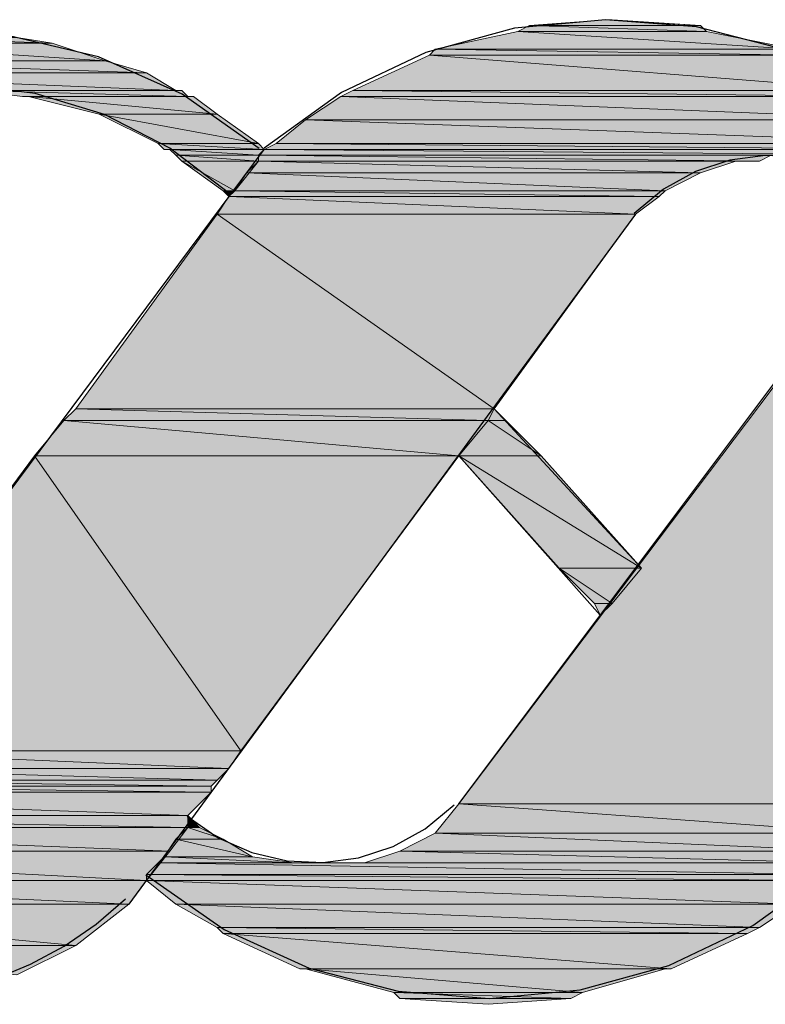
# Model space of a CAD drawing. Header units: millimetres. Extents: x 0 to 420, y 0 to 297.
# Tile 38 of 49: x 383.52 to 388.87, y 94.4 to 101.47. Entities that reach past the tile are written whole.
import ezdxf

# ---------------------------------------------------------------- set-up
doc = ezdxf.new("R2010")
doc.units = ezdxf.units.MM
doc.layers.add('FILL_FF1919', color=7, linetype='Continuous', true_color=0xff1919)
doc.layers.add('LINE_FF1919', color=7, linetype='Continuous', true_color=0xff1919)

msp = doc.modelspace()

# ---------------------------------------------------------------- hatches: boundary and pattern name
at = {"layer": 'FILL_FF1919'}
h = msp.add_hatch(color=7, dxfattribs=at)
h.dxf.hatch_style = 1
h.paths.add_polyline_path([(387.731, 101.473), (388.4083, 101.4307), (387.1807, 101.4307), (387.731, 101.473)])
h = msp.add_hatch(color=7, dxfattribs=at)
h.dxf.hatch_style = 1
h.paths.add_polyline_path([(387.7733, 101.473), (387.731, 101.473), (387.7733, 101.473)])
h = msp.add_hatch(color=7, dxfattribs=at)
h.dxf.hatch_style = 1
h.paths.add_polyline_path([(387.7733, 101.473), (387.731, 101.473), (388.4083, 101.4307), (387.7733, 101.473)])
h = msp.add_hatch(color=7, dxfattribs=at)
h.dxf.hatch_style = 1
h.paths.add_polyline_path([(387.096, 101.3883), (389.0857, 101.2613), (386.5033, 101.2613), (387.096, 101.3883)])
h = msp.add_hatch(color=7, dxfattribs=at)
h.dxf.hatch_style = 1
h.paths.add_polyline_path([(387.1807, 101.4307), (388.4507, 101.3883), (387.096, 101.3883), (387.1807, 101.4307)])
h = msp.add_hatch(color=7, dxfattribs=at)
h.dxf.hatch_style = 1
h.paths.add_polyline_path([(388.4507, 101.3883), (387.096, 101.3883), (389.0857, 101.2613), (388.4507, 101.3883)])
h = msp.add_hatch(color=7, dxfattribs=at)
h.dxf.hatch_style = 1
h.paths.add_polyline_path([(388.4083, 101.4307), (387.1807, 101.4307), (388.4507, 101.3883), (388.4083, 101.4307)])
h = msp.add_hatch(color=7, dxfattribs=at)
h.dxf.hatch_style = 1
h.paths.add_polyline_path([(382.6087, 101.346), (383.7517, 101.3037), (382.1853, 101.3037), (382.6087, 101.346)])
h = msp.add_hatch(color=7, dxfattribs=at)
h.dxf.hatch_style = 1
h.paths.add_polyline_path([(383.4977, 101.346), (382.6087, 101.346), (383.7517, 101.3037), (383.4977, 101.346)])
h = msp.add_hatch(color=7, dxfattribs=at)
h.dxf.hatch_style = 1
h.paths.add_polyline_path([(382.1853, 101.3037), (384.1327, 101.1767), (381.9313, 101.1767), (382.1853, 101.3037)])
h = msp.add_hatch(color=7, dxfattribs=at)
h.dxf.hatch_style = 1
h.paths.add_polyline_path([(383.7517, 101.3037), (382.1853, 101.3037), (384.1327, 101.1767), (383.7517, 101.3037)])
h = msp.add_hatch(color=7, dxfattribs=at)
h.dxf.hatch_style = 1
h.paths.add_polyline_path([(386.5033, 101.2613), (389.128, 101.219), (386.461, 101.219), (386.5033, 101.2613)])
h = msp.add_hatch(color=7, dxfattribs=at)
h.dxf.hatch_style = 1
h.paths.add_polyline_path([(389.0857, 101.2613), (386.5033, 101.2613), (389.128, 101.219), (389.0857, 101.2613)])
h = msp.add_hatch(color=7, dxfattribs=at)
h.dxf.hatch_style = 1
h.paths.add_polyline_path([(381.9313, 101.1767), (384.429, 101.092), (381.5504, 101.092), (381.9313, 101.1767)])
h = msp.add_hatch(color=7, dxfattribs=at)
h.dxf.hatch_style = 1
h.paths.add_polyline_path([(384.1327, 101.1767), (381.9313, 101.1767), (384.429, 101.092), (384.1327, 101.1767)])
h = msp.add_hatch(color=7, dxfattribs=at)
h.dxf.hatch_style = 1
h.paths.add_polyline_path([(386.461, 101.219), (389.6783, 100.965), (385.9107, 100.965), (386.461, 101.219)])
h = msp.add_hatch(color=7, dxfattribs=at)
h.dxf.hatch_style = 1
h.paths.add_polyline_path([(389.128, 101.219), (386.461, 101.219), (389.6783, 100.965), (389.128, 101.219)])
h = msp.add_hatch(color=7, dxfattribs=at)
h.dxf.hatch_style = 1
h.paths.add_polyline_path([(381.5504, 101.092), (384.6406, 100.965), (381.381, 100.965), (381.5504, 101.092)])
h = msp.add_hatch(color=7, dxfattribs=at)
h.dxf.hatch_style = 1
h.paths.add_polyline_path([(384.429, 101.092), (381.5504, 101.092), (384.6406, 100.965), (384.429, 101.092)])
h = msp.add_hatch(color=7, dxfattribs=at)
h.dxf.hatch_style = 1
h.paths.add_polyline_path([(384.6406, 100.965), (382.9897, 100.965), (384.683, 100.965), (384.6406, 100.965)])
h = msp.add_hatch(color=7, dxfattribs=at)
h.dxf.hatch_style = 1
h.paths.add_polyline_path([(382.9897, 100.965), (384.683, 100.965), (383.2013, 100.965), (382.9897, 100.965)])
h = msp.add_hatch(color=7, dxfattribs=at)
h.dxf.hatch_style = 1
h.paths.add_polyline_path([(384.683, 100.965), (383.2013, 100.965), (384.7254, 100.9227), (384.683, 100.965)])
h = msp.add_hatch(color=7, dxfattribs=at)
h.dxf.hatch_style = 1
h.paths.add_polyline_path([(383.2013, 100.965), (384.7254, 100.9227), (383.54, 100.9227), (383.2013, 100.965)])
h = msp.add_hatch(color=7, dxfattribs=at)
h.dxf.hatch_style = 1
h.paths.add_polyline_path([(385.9107, 100.965), (389.7207, 100.9227), (385.826, 100.9227), (385.9107, 100.965)])
h = msp.add_hatch(color=7, dxfattribs=at)
h.dxf.hatch_style = 1
h.paths.add_polyline_path([(389.6783, 100.965), (385.9107, 100.965), (389.7207, 100.9227), (389.6783, 100.965)])
h = msp.add_hatch(color=7, dxfattribs=at)
h.dxf.hatch_style = 1
h.paths.add_polyline_path([(384.7254, 100.9227), (383.54, 100.9227), (384.7677, 100.9227), (384.7254, 100.9227)])
h = msp.add_hatch(color=7, dxfattribs=at)
h.dxf.hatch_style = 1
h.paths.add_polyline_path([(383.54, 100.9227), (384.7677, 100.9227), (383.5823, 100.9227), (383.54, 100.9227)])
h = msp.add_hatch(color=7, dxfattribs=at)
h.dxf.hatch_style = 1
h.paths.add_polyline_path([(384.7677, 100.9227), (383.5823, 100.9227), (384.937, 100.7957), (384.7677, 100.9227)])
h = msp.add_hatch(color=7, dxfattribs=at)
h.dxf.hatch_style = 1
h.paths.add_polyline_path([(383.5823, 100.9227), (384.937, 100.7957), (384.0903, 100.7957), (383.5823, 100.9227)])
h = msp.add_hatch(color=7, dxfattribs=at)
h.dxf.hatch_style = 1
h.paths.add_polyline_path([(385.826, 100.9227), (390.017, 100.7533), (385.572, 100.7533), (385.826, 100.9227)])
h = msp.add_hatch(color=7, dxfattribs=at)
h.dxf.hatch_style = 1
h.paths.add_polyline_path([(389.7207, 100.9227), (385.826, 100.9227), (390.017, 100.7533), (389.7207, 100.9227)])
h = msp.add_hatch(color=7, dxfattribs=at)
h.dxf.hatch_style = 1
h.paths.add_polyline_path([(384.937, 100.7957), (384.0903, 100.7957), (385.2333, 100.584), (384.937, 100.7957)])
h = msp.add_hatch(color=7, dxfattribs=at)
h.dxf.hatch_style = 1
h.paths.add_polyline_path([(384.0903, 100.7957), (385.2333, 100.584), (384.5137, 100.584), (384.0903, 100.7957)])
h = msp.add_hatch(color=7, dxfattribs=at)
h.dxf.hatch_style = 1
h.paths.add_polyline_path([(385.572, 100.7533), (390.2287, 100.584), (385.3603, 100.584), (385.572, 100.7533)])
h = msp.add_hatch(color=7, dxfattribs=at)
h.dxf.hatch_style = 1
h.paths.add_polyline_path([(390.017, 100.7533), (385.572, 100.7533), (390.2287, 100.584), (390.017, 100.7533)])
h = msp.add_hatch(color=7, dxfattribs=at)
h.dxf.hatch_style = 1
h.paths.add_polyline_path([(385.2333, 100.584), (384.5137, 100.584), (385.2757, 100.5417), (385.2333, 100.584)])
h = msp.add_hatch(color=7, dxfattribs=at)
h.dxf.hatch_style = 1
h.paths.add_polyline_path([(384.5137, 100.584), (385.2757, 100.5417), (384.556, 100.5417), (384.5137, 100.584)])
h = msp.add_hatch(color=7, dxfattribs=at)
h.dxf.hatch_style = 1
h.paths.add_polyline_path([(385.2757, 100.5417), (384.556, 100.5417), (384.5983, 100.5417), (385.2757, 100.5417)])
h = msp.add_hatch(color=7, dxfattribs=at)
h.dxf.hatch_style = 1
h.paths.add_polyline_path([(384.556, 100.5417), (385.2757, 100.5417), (384.556, 100.5417)])
h = msp.add_hatch(color=7, dxfattribs=at)
h.dxf.hatch_style = 1
h.paths.add_polyline_path([(385.2757, 100.5417), (384.5983, 100.5417), (385.2333, 100.4993), (385.2757, 100.5417)])
h = msp.add_hatch(color=7, dxfattribs=at)
h.dxf.hatch_style = 1
h.paths.add_polyline_path([(384.5983, 100.5417), (385.2333, 100.4993), (384.6406, 100.4993), (384.5983, 100.5417)])
h = msp.add_hatch(color=7, dxfattribs=at)
h.dxf.hatch_style = 1
h.paths.add_polyline_path([(385.2757, 100.5417), (390.144, 100.4993), (385.2333, 100.4993), (385.2757, 100.5417)])
h = msp.add_hatch(color=7, dxfattribs=at)
h.dxf.hatch_style = 1
h.paths.add_polyline_path([(385.3603, 100.584), (390.1863, 100.5417), (385.2757, 100.5417), (385.3603, 100.584)])
h = msp.add_hatch(color=7, dxfattribs=at)
h.dxf.hatch_style = 1
h.paths.add_polyline_path([(390.1863, 100.5417), (385.2757, 100.5417), (390.144, 100.4993), (390.1863, 100.5417)])
h = msp.add_hatch(color=7, dxfattribs=at)
h.dxf.hatch_style = 1
h.paths.add_polyline_path([(390.2287, 100.584), (385.3603, 100.584), (390.1863, 100.5417), (390.2287, 100.584)])
h = msp.add_hatch(color=7, dxfattribs=at)
h.dxf.hatch_style = 1
h.paths.add_polyline_path([(385.2333, 100.4993), (384.6406, 100.4993), (385.2333, 100.457), (385.2333, 100.4993)])
h = msp.add_hatch(color=7, dxfattribs=at)
h.dxf.hatch_style = 1
h.paths.add_polyline_path([(384.6406, 100.4993), (385.2333, 100.457), (384.683, 100.457), (384.6406, 100.4993)])
h = msp.add_hatch(color=7, dxfattribs=at)
h.dxf.hatch_style = 1
h.paths.add_polyline_path([(388.9163, 100.4993), (385.2333, 100.4993), (388.8316, 100.457), (388.9163, 100.4993)])
h = msp.add_hatch(color=7, dxfattribs=at)
h.dxf.hatch_style = 1
h.paths.add_polyline_path([(385.2333, 100.4993), (388.8316, 100.457), (385.2333, 100.457), (385.2333, 100.4993)])
h = msp.add_hatch(color=7, dxfattribs=at)
h.dxf.hatch_style = 1
h.paths.add_polyline_path([(385.2333, 100.457), (384.683, 100.457), (385.064, 100.2453), (385.2333, 100.457)])
h = msp.add_hatch(color=7, dxfattribs=at)
h.dxf.hatch_style = 1
h.paths.add_polyline_path([(384.683, 100.457), (385.064, 100.2453), (384.9793, 100.2453), (384.683, 100.457)])
h = msp.add_hatch(color=7, dxfattribs=at)
h.dxf.hatch_style = 1
h.paths.add_polyline_path([(385.2333, 100.457), (388.4083, 100.3723), (385.1487, 100.3723), (385.2333, 100.457)])
h = msp.add_hatch(color=7, dxfattribs=at)
h.dxf.hatch_style = 1
h.paths.add_polyline_path([(388.6623, 100.457), (388.6623, 100.457), (385.2333, 100.457), (388.6623, 100.457), (385.2333, 100.457), (388.8316, 100.457), (388.6623, 100.457)])
h = msp.add_hatch(color=7, dxfattribs=at)
h.dxf.hatch_style = 1
h.paths.add_polyline_path([(388.6623, 100.457), (385.2333, 100.457), (388.4083, 100.3723), (388.6623, 100.457)])
h = msp.add_hatch(color=7, dxfattribs=at)
h.dxf.hatch_style = 1
h.paths.add_polyline_path([(385.1487, 100.3723), (388.1543, 100.2453), (385.064, 100.2453), (385.1487, 100.3723)])
h = msp.add_hatch(color=7, dxfattribs=at)
h.dxf.hatch_style = 1
h.paths.add_polyline_path([(388.4083, 100.3723), (385.1487, 100.3723), (388.1543, 100.2453), (388.4083, 100.3723)])
h = msp.add_hatch(color=7, dxfattribs=at)
h.dxf.hatch_style = 1
h.paths.add_polyline_path([(385.0217, 100.203), (387.9427, 100.076), (384.937, 100.076), (385.0217, 100.203)])
h = msp.add_hatch(color=7, dxfattribs=at)
h.dxf.hatch_style = 1
h.paths.add_polyline_path([(384.9793, 100.2453), (385.064, 100.2453), (385.0217, 100.203), (384.9793, 100.2453)])
h = msp.add_hatch(color=7, dxfattribs=at)
h.dxf.hatch_style = 1
h.paths.add_polyline_path([(385.064, 100.2453), (388.112, 100.203), (385.0217, 100.203), (385.064, 100.2453)])
h = msp.add_hatch(color=7, dxfattribs=at)
h.dxf.hatch_style = 1
h.paths.add_polyline_path([(388.112, 100.203), (385.0217, 100.203), (387.9427, 100.076), (388.112, 100.203)])
h = msp.add_hatch(color=7, dxfattribs=at)
h.dxf.hatch_style = 1
h.paths.add_polyline_path([(388.1543, 100.2453), (385.064, 100.2453), (388.112, 100.203), (388.1543, 100.2453)])
h = msp.add_hatch(color=7, dxfattribs=at)
h.dxf.hatch_style = 1
h.paths.add_polyline_path([(384.937, 100.076), (386.9267, 98.679), (383.921, 98.679), (384.937, 100.076)])
h = msp.add_hatch(color=7, dxfattribs=at)
h.dxf.hatch_style = 1
h.paths.add_polyline_path([(387.9427, 100.076), (384.937, 100.076), (386.9267, 98.679), (387.9427, 100.076)])
h = msp.add_hatch(color=7, dxfattribs=at)
h.dxf.hatch_style = 1
h.paths.add_polyline_path([(389.5513, 99.6527), (389.7207, 95.8427), (386.6727, 95.8427), (389.5513, 99.6527)])
h = msp.add_hatch(color=7, dxfattribs=at)
h.dxf.hatch_style = 1
h.paths.add_polyline_path([(383.921, 98.679), (386.8844, 98.5943), (383.8363, 98.5943), (383.921, 98.679)])
h = msp.add_hatch(color=7, dxfattribs=at)
h.dxf.hatch_style = 1
h.paths.add_polyline_path([(386.9267, 98.679), (383.921, 98.679), (386.8844, 98.5943), (386.9267, 98.679)])
h = msp.add_hatch(color=7, dxfattribs=at)
h.dxf.hatch_style = 1
h.paths.add_polyline_path([(386.9267, 98.679), (387.0113, 98.5943), (386.8844, 98.5943), (386.9267, 98.679)])
h = msp.add_hatch(color=7, dxfattribs=at)
h.dxf.hatch_style = 1
h.paths.add_polyline_path([(383.8363, 98.5943), (386.6727, 98.3403), (383.6246, 98.3403), (383.8363, 98.5943)])
h = msp.add_hatch(color=7, dxfattribs=at)
h.dxf.hatch_style = 1
h.paths.add_polyline_path([(383.8363, 98.5943), (386.8844, 98.5943), (383.8363, 98.5943)])
h = msp.add_hatch(color=7, dxfattribs=at)
h.dxf.hatch_style = 1
h.paths.add_polyline_path([(386.8844, 98.5943), (386.8844, 98.5943), (383.8363, 98.5943), (386.8844, 98.5943)])
h = msp.add_hatch(color=7, dxfattribs=at)
h.dxf.hatch_style = 1
h.paths.add_polyline_path([(386.8844, 98.5943), (383.8363, 98.5943), (386.6727, 98.3403), (386.8844, 98.5943)])
h = msp.add_hatch(color=7, dxfattribs=at)
h.dxf.hatch_style = 1
h.paths.add_polyline_path([(386.8844, 98.5943), (387.2653, 98.3403), (386.6727, 98.3403), (386.8844, 98.5943)])
h = msp.add_hatch(color=7, dxfattribs=at)
h.dxf.hatch_style = 1
h.paths.add_polyline_path([(386.8844, 98.5943), (387.0113, 98.5943), (386.8844, 98.5943)])
h = msp.add_hatch(color=7, dxfattribs=at)
h.dxf.hatch_style = 1
h.paths.add_polyline_path([(387.0113, 98.5943), (387.0113, 98.5943), (386.8844, 98.5943), (387.0113, 98.5943)])
h = msp.add_hatch(color=7, dxfattribs=at)
h.dxf.hatch_style = 1
h.paths.add_polyline_path([(387.0113, 98.5943), (386.8844, 98.5943), (387.2653, 98.3403), (387.0113, 98.5943)])
h = msp.add_hatch(color=7, dxfattribs=at)
h.dxf.hatch_style = 1
h.paths.add_polyline_path([(383.6246, 98.3403), (385.1063, 96.2237), (382.0583, 96.2237), (383.6246, 98.3403)])
h = msp.add_hatch(color=7, dxfattribs=at)
h.dxf.hatch_style = 1
h.paths.add_polyline_path([(386.6727, 98.3403), (383.6246, 98.3403), (385.1063, 96.2237), (386.6727, 98.3403)])
h = msp.add_hatch(color=7, dxfattribs=at)
h.dxf.hatch_style = 1
h.paths.add_polyline_path([(387.2653, 98.3403), (386.6727, 98.3403), (387.985, 97.536), (387.2653, 98.3403)])
h = msp.add_hatch(color=7, dxfattribs=at)
h.dxf.hatch_style = 1
h.paths.add_polyline_path([(386.6727, 98.3403), (387.985, 97.536), (387.3923, 97.536), (386.6727, 98.3403)])
h = msp.add_hatch(color=7, dxfattribs=at)
h.dxf.hatch_style = 1
h.paths.add_polyline_path([(387.3923, 97.536), (387.6463, 97.282), (387.7733, 97.282), (387.3923, 97.536)])
h = msp.add_hatch(color=7, dxfattribs=at)
h.dxf.hatch_style = 1
h.paths.add_polyline_path([(387.3923, 97.536), (387.985, 97.536), (387.7733, 97.282), (387.3923, 97.536)])
h = msp.add_hatch(color=7, dxfattribs=at)
h.dxf.hatch_style = 1
h.paths.add_polyline_path([(387.6463, 97.282), (387.7733, 97.282), (387.6887, 97.1973), (387.6463, 97.282)])
h = msp.add_hatch(color=7, dxfattribs=at)
h.dxf.hatch_style = 1
h.paths.add_polyline_path([(382.0583, 96.2237), (385.0217, 96.0967), (381.9313, 96.0967), (382.0583, 96.2237)])
h = msp.add_hatch(color=7, dxfattribs=at)
h.dxf.hatch_style = 1
h.paths.add_polyline_path([(385.1063, 96.2237), (382.0583, 96.2237), (385.0217, 96.0967), (385.1063, 96.2237)])
h = msp.add_hatch(color=7, dxfattribs=at)
h.dxf.hatch_style = 1
h.paths.add_polyline_path([(381.9313, 96.0967), (384.937, 96.012), (381.762, 96.012), (381.9313, 96.0967)])
h = msp.add_hatch(color=7, dxfattribs=at)
h.dxf.hatch_style = 1
h.paths.add_polyline_path([(385.0217, 96.0967), (381.9313, 96.0967), (384.937, 96.012), (385.0217, 96.0967)])
h = msp.add_hatch(color=7, dxfattribs=at)
h.dxf.hatch_style = 1
h.paths.add_polyline_path([(381.762, 96.012), (384.8947, 95.9697), (381.5504, 95.9697), (381.762, 96.012)])
h = msp.add_hatch(color=7, dxfattribs=at)
h.dxf.hatch_style = 1
h.paths.add_polyline_path([(384.937, 96.012), (381.762, 96.012), (384.8947, 95.9697), (384.937, 96.012)])
h = msp.add_hatch(color=7, dxfattribs=at)
h.dxf.hatch_style = 1
h.paths.add_polyline_path([(381.5504, 95.9697), (384.8947, 95.9273), (381.381, 95.9273), (381.5504, 95.9697)])
h = msp.add_hatch(color=7, dxfattribs=at)
h.dxf.hatch_style = 1
h.paths.add_polyline_path([(384.8947, 95.9697), (381.5504, 95.9697), (384.8947, 95.9273), (384.8947, 95.9697)])
h = msp.add_hatch(color=7, dxfattribs=at)
h.dxf.hatch_style = 1
h.paths.add_polyline_path([(384.8947, 95.9273), (380.111, 95.9273), (384.7254, 95.758), (384.8947, 95.9273)])
h = msp.add_hatch(color=7, dxfattribs=at)
h.dxf.hatch_style = 1
h.paths.add_polyline_path([(380.111, 95.9273), (384.7254, 95.758), (380.238, 95.758), (380.111, 95.9273)])
h = msp.add_hatch(color=7, dxfattribs=at)
h.dxf.hatch_style = 1
h.paths.add_polyline_path([(386.6727, 95.8427), (389.5937, 95.631), (386.5033, 95.631), (386.6727, 95.8427)])
h = msp.add_hatch(color=7, dxfattribs=at)
h.dxf.hatch_style = 1
h.paths.add_polyline_path([(389.7207, 95.8427), (386.6727, 95.8427), (389.5937, 95.631), (389.7207, 95.8427)])
h = msp.add_hatch(color=7, dxfattribs=at)
h.dxf.hatch_style = 1
h.paths.add_polyline_path([(384.7254, 95.758), (380.238, 95.758), (384.7254, 95.6733), (384.7254, 95.758)])
h = msp.add_hatch(color=7, dxfattribs=at)
h.dxf.hatch_style = 1
h.paths.add_polyline_path([(380.238, 95.758), (384.7254, 95.6733), (380.2803, 95.6733), (380.238, 95.758)])
h = msp.add_hatch(color=7, dxfattribs=at)
h.dxf.hatch_style = 1
h.paths.add_polyline_path([(384.7254, 95.758), (384.81, 95.6733), (384.7254, 95.6733), (384.7254, 95.758)])
h = msp.add_hatch(color=7, dxfattribs=at)
h.dxf.hatch_style = 1
h.paths.add_polyline_path([(384.7254, 95.6733), (380.2803, 95.6733), (384.5983, 95.504), (384.7254, 95.6733)])
h = msp.add_hatch(color=7, dxfattribs=at)
h.dxf.hatch_style = 1
h.paths.add_polyline_path([(380.2803, 95.6733), (384.5983, 95.504), (380.4073, 95.504), (380.2803, 95.6733)])
h = msp.add_hatch(color=7, dxfattribs=at)
h.dxf.hatch_style = 1
h.paths.add_polyline_path([(384.7254, 95.6733), (384.9793, 95.5887), (384.6406, 95.5887), (384.7254, 95.6733)])
h = msp.add_hatch(color=7, dxfattribs=at)
h.dxf.hatch_style = 1
h.paths.add_polyline_path([(384.81, 95.6733), (384.7254, 95.6733), (384.9793, 95.5887), (384.81, 95.6733)])
h = msp.add_hatch(color=7, dxfattribs=at)
h.dxf.hatch_style = 1
h.paths.add_polyline_path([(384.6406, 95.5887), (385.191, 95.4617), (384.556, 95.4617), (384.6406, 95.5887)])
h = msp.add_hatch(color=7, dxfattribs=at)
h.dxf.hatch_style = 1
h.paths.add_polyline_path([(384.9793, 95.5887), (384.6406, 95.5887), (385.191, 95.4617), (384.9793, 95.5887)])
h = msp.add_hatch(color=7, dxfattribs=at)
h.dxf.hatch_style = 1
h.paths.add_polyline_path([(386.5033, 95.631), (389.509, 95.504), (386.2493, 95.504), (386.5033, 95.631)])
h = msp.add_hatch(color=7, dxfattribs=at)
h.dxf.hatch_style = 1
h.paths.add_polyline_path([(389.5937, 95.631), (386.5033, 95.631), (389.509, 95.504), (389.5937, 95.631)])
h = msp.add_hatch(color=7, dxfattribs=at)
h.dxf.hatch_style = 1
h.paths.add_polyline_path([(384.5983, 95.504), (380.4073, 95.504), (384.429, 95.2923), (384.5983, 95.504)])
h = msp.add_hatch(color=7, dxfattribs=at)
h.dxf.hatch_style = 1
h.paths.add_polyline_path([(380.4073, 95.504), (384.429, 95.2923), (380.5767, 95.2923), (380.4073, 95.504)])
h = msp.add_hatch(color=7, dxfattribs=at)
h.dxf.hatch_style = 1
h.paths.add_polyline_path([(384.556, 95.4617), (385.4873, 95.4193), (384.5137, 95.4193), (384.556, 95.4617)])
h = msp.add_hatch(color=7, dxfattribs=at)
h.dxf.hatch_style = 1
h.paths.add_polyline_path([(385.191, 95.4617), (384.556, 95.4617), (385.4873, 95.4193), (385.191, 95.4617)])
h = msp.add_hatch(color=7, dxfattribs=at)
h.dxf.hatch_style = 1
h.paths.add_polyline_path([(386.2493, 95.504), (389.4243, 95.4193), (385.9953, 95.4193), (386.2493, 95.504)])
h = msp.add_hatch(color=7, dxfattribs=at)
h.dxf.hatch_style = 1
h.paths.add_polyline_path([(389.509, 95.504), (386.2493, 95.504), (389.4243, 95.4193), (389.509, 95.504)])
h = msp.add_hatch(color=7, dxfattribs=at)
h.dxf.hatch_style = 1
h.paths.add_polyline_path([(384.5137, 95.4193), (389.3397, 95.3347), (384.429, 95.3347), (384.5137, 95.4193)])
h = msp.add_hatch(color=7, dxfattribs=at)
h.dxf.hatch_style = 1
h.paths.add_polyline_path([(385.7413, 95.4193), (385.7413, 95.4193), (384.5137, 95.4193), (385.7413, 95.4193), (384.5137, 95.4193), (385.4873, 95.4193), (385.7413, 95.4193)])
h = msp.add_hatch(color=7, dxfattribs=at)
h.dxf.hatch_style = 1
h.paths.add_polyline_path([(389.4243, 95.4193), (384.5137, 95.4193), (389.3397, 95.3347), (389.4243, 95.4193)])
h = msp.add_hatch(color=7, dxfattribs=at)
h.dxf.hatch_style = 1
h.paths.add_polyline_path([(385.826, 95.4193), (389.4243, 95.4193), (385.7413, 95.4193), (385.826, 95.4193)])
h = msp.add_hatch(color=7, dxfattribs=at)
h.dxf.hatch_style = 1
h.paths.add_polyline_path([(389.4243, 95.4193), (385.9953, 95.4193), (385.826, 95.4193), (389.4243, 95.4193)])
h = msp.add_hatch(color=7, dxfattribs=at)
h.dxf.hatch_style = 1
h.paths.add_polyline_path([(389.4243, 95.4193), (385.826, 95.4193), (389.4243, 95.4193)])
h = msp.add_hatch(color=7, dxfattribs=at)
h.dxf.hatch_style = 1
h.paths.add_polyline_path([(385.9953, 95.4193), (389.4243, 95.4193), (385.9953, 95.4193)])
h = msp.add_hatch(color=7, dxfattribs=at)
h.dxf.hatch_style = 1
h.paths.add_polyline_path([(389.3397, 95.3347), (384.429, 95.3347), (389.2973, 95.2923), (389.3397, 95.3347)])
h = msp.add_hatch(color=7, dxfattribs=at)
h.dxf.hatch_style = 1
h.paths.add_polyline_path([(384.429, 95.3347), (389.2973, 95.2923), (384.429, 95.2923), (384.429, 95.3347)])
h = msp.add_hatch(color=7, dxfattribs=at)
h.dxf.hatch_style = 1
h.paths.add_polyline_path([(384.429, 95.2923), (380.5767, 95.2923), (384.302, 95.123), (384.429, 95.2923)])
h = msp.add_hatch(color=7, dxfattribs=at)
h.dxf.hatch_style = 1
h.paths.add_polyline_path([(380.5767, 95.2923), (384.302, 95.123), (380.7037, 95.123), (380.5767, 95.2923)])
h = msp.add_hatch(color=7, dxfattribs=at)
h.dxf.hatch_style = 1
h.paths.add_polyline_path([(389.2973, 95.2923), (384.429, 95.2923), (389.0857, 95.123), (389.2973, 95.2923)])
h = msp.add_hatch(color=7, dxfattribs=at)
h.dxf.hatch_style = 1
h.paths.add_polyline_path([(384.429, 95.2923), (389.0857, 95.123), (384.6406, 95.123), (384.429, 95.2923)])
h = msp.add_hatch(color=7, dxfattribs=at)
h.dxf.hatch_style = 1
h.paths.add_polyline_path([(384.302, 95.123), (380.7037, 95.123), (380.746, 95.123), (384.302, 95.123)])
h = msp.add_hatch(color=7, dxfattribs=at)
h.dxf.hatch_style = 1
h.paths.add_polyline_path([(380.7037, 95.123), (384.302, 95.123), (380.7037, 95.123)])
h = msp.add_hatch(color=7, dxfattribs=at)
h.dxf.hatch_style = 1
h.paths.add_polyline_path([(384.302, 95.123), (380.746, 95.123), (383.921, 94.8267), (384.302, 95.123)])
h = msp.add_hatch(color=7, dxfattribs=at)
h.dxf.hatch_style = 1
h.paths.add_polyline_path([(380.746, 95.123), (383.921, 94.8267), (381.0847, 94.8267), (380.746, 95.123)])
h = msp.add_hatch(color=7, dxfattribs=at)
h.dxf.hatch_style = 1
h.paths.add_polyline_path([(389.0857, 95.123), (384.6406, 95.123), (388.8316, 94.9537), (389.0857, 95.123)])
h = msp.add_hatch(color=7, dxfattribs=at)
h.dxf.hatch_style = 1
h.paths.add_polyline_path([(384.6406, 95.123), (388.8316, 94.9537), (384.937, 94.9537), (384.6406, 95.123)])
h = msp.add_hatch(color=7, dxfattribs=at)
h.dxf.hatch_style = 1
h.paths.add_polyline_path([(388.8316, 94.9537), (384.937, 94.9537), (388.747, 94.9113), (388.8316, 94.9537)])
h = msp.add_hatch(color=7, dxfattribs=at)
h.dxf.hatch_style = 1
h.paths.add_polyline_path([(384.937, 94.9537), (388.747, 94.9113), (384.9793, 94.9113), (384.937, 94.9537)])
h = msp.add_hatch(color=7, dxfattribs=at)
h.dxf.hatch_style = 1
h.paths.add_polyline_path([(388.747, 94.9113), (384.9793, 94.9113), (388.1967, 94.6573), (388.747, 94.9113)])
h = msp.add_hatch(color=7, dxfattribs=at)
h.dxf.hatch_style = 1
h.paths.add_polyline_path([(384.9793, 94.9113), (388.1967, 94.6573), (385.5297, 94.6573), (384.9793, 94.9113)])
h = msp.add_hatch(color=7, dxfattribs=at)
h.dxf.hatch_style = 1
h.paths.add_polyline_path([(383.921, 94.8267), (381.0847, 94.8267), (381.127, 94.8267), (383.921, 94.8267)])
h = msp.add_hatch(color=7, dxfattribs=at)
h.dxf.hatch_style = 1
h.paths.add_polyline_path([(381.0847, 94.8267), (383.921, 94.8267), (381.0847, 94.8267)])
h = msp.add_hatch(color=7, dxfattribs=at)
h.dxf.hatch_style = 1
h.paths.add_polyline_path([(383.921, 94.8267), (381.127, 94.8267), (383.4977, 94.615), (383.921, 94.8267)])
h = msp.add_hatch(color=7, dxfattribs=at)
h.dxf.hatch_style = 1
h.paths.add_polyline_path([(388.1967, 94.6573), (385.5297, 94.6573), (388.1543, 94.6573), (388.1967, 94.6573)])
h = msp.add_hatch(color=7, dxfattribs=at)
h.dxf.hatch_style = 1
h.paths.add_polyline_path([(385.5297, 94.6573), (388.1543, 94.6573), (385.572, 94.6573), (385.5297, 94.6573)])
h = msp.add_hatch(color=7, dxfattribs=at)
h.dxf.hatch_style = 1
h.paths.add_polyline_path([(388.1543, 94.6573), (385.572, 94.6573), (387.5617, 94.488), (388.1543, 94.6573)])
h = msp.add_hatch(color=7, dxfattribs=at)
h.dxf.hatch_style = 1
h.paths.add_polyline_path([(385.572, 94.6573), (387.5617, 94.488), (386.207, 94.488), (385.572, 94.6573)])
h = msp.add_hatch(color=7, dxfattribs=at)
h.dxf.hatch_style = 1
h.paths.add_polyline_path([(387.5617, 94.488), (386.207, 94.488), (387.477, 94.4457), (387.5617, 94.488)])
h = msp.add_hatch(color=7, dxfattribs=at)
h.dxf.hatch_style = 1
h.paths.add_polyline_path([(386.207, 94.488), (387.477, 94.4457), (386.2493, 94.4457), (386.207, 94.488)])
h = msp.add_hatch(color=7, dxfattribs=at)
h.dxf.hatch_style = 1
h.paths.add_polyline_path([(387.477, 94.4457), (386.2493, 94.4457), (386.8844, 94.4033), (387.477, 94.4457)])
h = msp.add_hatch(color=7, dxfattribs=at)
h.dxf.hatch_style = 1
h.paths.add_polyline_path([(386.2493, 94.4457), (386.8844, 94.4033), (386.2493, 94.4457)])

# ---------------------------------------------------------------- linework, layer by layer
at = {"layer": 'LINE_FF1919', "lineweight": 25}
for p, q in [((386.6727, 95.8427), (390.3557, 100.7533)), ((382.0583, 96.2237), (385.2757, 100.5417)), ((387.9427, 100.076), (384.302, 95.123)), ((387.985, 97.536), (386.9267, 98.679)), ((387.6887, 97.1973), (386.6727, 98.3403))]:
    msp.add_line(p, q, dxfattribs=at)
at = {"layer": 'LINE_FF1919', "lineweight": 0}
msp.add_line((386.8844, 94.4033), (386.8844, 94.4033), dxfattribs=at)
at = {"layer": 'LINE_FF1919', "lineweight": 25}
for points in [[(390.1896, 100.5849), (389.627, 100.977), (389.0184, 101.2557), (388.3793, 101.4209), (387.7253, 101.4729), (387.0722, 101.4117), (386.4354, 101.2374), (385.8308, 100.9501), (385.2739, 100.55)], [(385.2395, 100.5491), (384.6853, 100.9378), (384.084, 101.2061), (383.453, 101.3548), (382.8099, 101.3847), (382.1722, 101.2966), (381.5572, 101.0913), (380.9827, 100.7695), (380.4661, 100.3322), (380.0427, 99.804), (379.7364, 99.2211), (379.5476, 98.6009), (379.4766, 97.961), (379.5237, 97.319), (379.6892, 96.6922), (379.9735, 96.0982), (380.3769, 95.5546)], [(385.0278, 100.2226), (384.5976, 100.5509), (384.1272, 100.7911), (383.6289, 100.9428), (383.1151, 101.0055), (382.5982, 100.9788), (382.0905, 100.8623), (381.6044, 100.6556), (381.1524, 100.3581), (380.761, 99.9844), (380.4505, 99.5572), (380.2229, 99.0886), (380.0809, 98.5909), (380.0266, 98.0761), (380.0625, 97.5565), (380.191, 97.0442), (380.4143, 96.5513)], [(389.852, 100.1651), (389.629, 100.3196), (389.3874, 100.4263), (389.1342, 100.4857), (388.8761, 100.498), (388.6201, 100.4635), (388.373, 100.3824), (388.1416, 100.2551), (387.9327, 100.0819)], [(384.721, 95.7536), (384.944, 95.5991), (385.1856, 95.4923), (385.4388, 95.4329), (385.6969, 95.4207), (385.9529, 95.4552), (386.2, 95.5362), (386.4315, 95.6635), (386.6403, 95.8367)], [(380.3987, 95.5466), (380.5705, 95.3258), (380.7635, 95.1268), (380.9756, 94.9508), (381.2048, 94.799), (381.4489, 94.6725), (381.7059, 94.5728), (381.9737, 94.5009), (382.2501, 94.4582), (382.5295, 94.4458), (382.8062, 94.4637), (383.0777, 94.511), (383.3419, 94.587), (383.5965, 94.6909), (383.8391, 94.8218), (384.0674, 94.979), (384.2792, 95.1618)], [(384.4258, 95.3338), (384.9883, 94.9416), (385.597, 94.663), (386.2361, 94.4977), (386.89, 94.4458), (387.5432, 94.507), (388.1799, 94.6813), (388.7845, 94.9685), (389.3415, 95.3686)]]:
    msp.add_lwpolyline(points, dxfattribs=at)
at = {"layer": 'LINE_FF1919', "lineweight": 0}
for points in [[(387.731, 101.473), (388.4083, 101.4307), (387.1807, 101.4307), (387.731, 101.473)], [(387.7733, 101.473), (387.731, 101.473), (387.7733, 101.473)], [(387.7733, 101.473), (387.731, 101.473), (388.4083, 101.4307), (387.7733, 101.473)], [(387.096, 101.3883), (389.0857, 101.2613), (386.5033, 101.2613), (387.096, 101.3883)], [(387.1807, 101.4307), (388.4507, 101.3883), (387.096, 101.3883), (387.1807, 101.4307)], [(388.4507, 101.3883), (387.096, 101.3883), (389.0857, 101.2613), (388.4507, 101.3883)], [(388.4083, 101.4307), (387.1807, 101.4307), (388.4507, 101.3883), (388.4083, 101.4307)], [(382.6087, 101.346), (383.7517, 101.3037), (382.1853, 101.3037), (382.6087, 101.346)], [(383.4977, 101.346), (382.6087, 101.346), (383.7517, 101.3037), (383.4977, 101.346)], [(382.1853, 101.3037), (384.1327, 101.1767), (381.9313, 101.1767), (382.1853, 101.3037)], [(383.7517, 101.3037), (382.1853, 101.3037), (384.1327, 101.1767), (383.7517, 101.3037)], [(386.5033, 101.2613), (389.128, 101.219), (386.461, 101.219), (386.5033, 101.2613)], [(389.0857, 101.2613), (386.5033, 101.2613), (389.128, 101.219), (389.0857, 101.2613)], [(381.9313, 101.1767), (384.429, 101.092), (381.5504, 101.092), (381.9313, 101.1767)], [(384.1327, 101.1767), (381.9313, 101.1767), (384.429, 101.092), (384.1327, 101.1767)], [(386.461, 101.219), (389.6783, 100.965), (385.9107, 100.965), (386.461, 101.219)], [(389.128, 101.219), (386.461, 101.219), (389.6783, 100.965), (389.128, 101.219)], [(381.5504, 101.092), (384.6406, 100.965), (381.381, 100.965), (381.5504, 101.092)], [(384.429, 101.092), (381.5504, 101.092), (384.6406, 100.965), (384.429, 101.092)], [(384.6406, 100.965), (382.9897, 100.965), (384.683, 100.965), (384.6406, 100.965)], [(382.9897, 100.965), (384.683, 100.965), (383.2013, 100.965), (382.9897, 100.965)], [(384.683, 100.965), (383.2013, 100.965), (384.7254, 100.9227), (384.683, 100.965)], [(383.2013, 100.965), (384.7254, 100.9227), (383.54, 100.9227), (383.2013, 100.965)], [(385.9107, 100.965), (389.7207, 100.9227), (385.826, 100.9227), (385.9107, 100.965)], [(389.6783, 100.965), (385.9107, 100.965), (389.7207, 100.9227), (389.6783, 100.965)], [(384.7254, 100.9227), (383.54, 100.9227), (384.7677, 100.9227), (384.7254, 100.9227)], [(383.54, 100.9227), (384.7677, 100.9227), (383.5823, 100.9227), (383.54, 100.9227)], [(384.7677, 100.9227), (383.5823, 100.9227), (384.937, 100.7957), (384.7677, 100.9227)], [(383.5823, 100.9227), (384.937, 100.7957), (384.0903, 100.7957), (383.5823, 100.9227)], [(385.826, 100.9227), (390.017, 100.7533), (385.572, 100.7533), (385.826, 100.9227)], [(389.7207, 100.9227), (385.826, 100.9227), (390.017, 100.7533), (389.7207, 100.9227)], [(384.937, 100.7957), (384.0903, 100.7957), (385.2333, 100.584), (384.937, 100.7957)], [(384.0903, 100.7957), (385.2333, 100.584), (384.5137, 100.584), (384.0903, 100.7957)], [(385.572, 100.7533), (390.2287, 100.584), (385.3603, 100.584), (385.572, 100.7533)], [(390.017, 100.7533), (385.572, 100.7533), (390.2287, 100.584), (390.017, 100.7533)], [(385.2333, 100.584), (384.5137, 100.584), (385.2757, 100.5417), (385.2333, 100.584)], [(384.5137, 100.584), (385.2757, 100.5417), (384.556, 100.5417), (384.5137, 100.584)], [(385.2757, 100.5417), (384.556, 100.5417), (384.5983, 100.5417), (385.2757, 100.5417)], [(384.556, 100.5417), (385.2757, 100.5417), (384.556, 100.5417)], [(385.2757, 100.5417), (384.5983, 100.5417), (385.2333, 100.4993), (385.2757, 100.5417)], [(384.5983, 100.5417), (385.2333, 100.4993), (384.6406, 100.4993), (384.5983, 100.5417)], [(385.2757, 100.5417), (390.144, 100.4993), (385.2333, 100.4993), (385.2757, 100.5417)], [(385.3603, 100.584), (390.1863, 100.5417), (385.2757, 100.5417), (385.3603, 100.584)], [(390.1863, 100.5417), (385.2757, 100.5417), (390.144, 100.4993), (390.1863, 100.5417)], [(390.2287, 100.584), (385.3603, 100.584), (390.1863, 100.5417), (390.2287, 100.584)], [(385.2333, 100.4993), (384.6406, 100.4993), (385.2333, 100.457), (385.2333, 100.4993)], [(384.6406, 100.4993), (385.2333, 100.457), (384.683, 100.457), (384.6406, 100.4993)], [(388.9163, 100.4993), (385.2333, 100.4993), (388.8316, 100.457), (388.9163, 100.4993)], [(385.2333, 100.4993), (388.8316, 100.457), (385.2333, 100.457), (385.2333, 100.4993)], [(385.2333, 100.457), (384.683, 100.457), (385.064, 100.2453), (385.2333, 100.457)], [(384.683, 100.457), (385.064, 100.2453), (384.9793, 100.2453), (384.683, 100.457)], [(385.2333, 100.457), (388.4083, 100.3723), (385.1487, 100.3723), (385.2333, 100.457)], [(388.6623, 100.457), (388.6623, 100.457), (385.2333, 100.457), (388.6623, 100.457), (385.2333, 100.457), (388.8316, 100.457), (388.6623, 100.457)], [(388.6623, 100.457), (385.2333, 100.457), (388.4083, 100.3723), (388.6623, 100.457)], [(385.1487, 100.3723), (388.1543, 100.2453), (385.064, 100.2453), (385.1487, 100.3723)], [(388.4083, 100.3723), (385.1487, 100.3723), (388.1543, 100.2453), (388.4083, 100.3723)], [(385.0217, 100.203), (387.9427, 100.076), (384.937, 100.076), (385.0217, 100.203)], [(384.9793, 100.2453), (385.064, 100.2453), (385.0217, 100.203), (384.9793, 100.2453)], [(385.064, 100.2453), (388.112, 100.203), (385.0217, 100.203), (385.064, 100.2453)], [(388.112, 100.203), (385.0217, 100.203), (387.9427, 100.076), (388.112, 100.203)], [(388.1543, 100.2453), (385.064, 100.2453), (388.112, 100.203), (388.1543, 100.2453)], [(384.937, 100.076), (386.9267, 98.679), (383.921, 98.679), (384.937, 100.076)], [(387.9427, 100.076), (384.937, 100.076), (386.9267, 98.679), (387.9427, 100.076)], [(389.5513, 99.6527), (389.7207, 95.8427), (386.6727, 95.8427), (389.5513, 99.6527)], [(383.921, 98.679), (386.8844, 98.5943), (383.8363, 98.5943), (383.921, 98.679)], [(386.9267, 98.679), (383.921, 98.679), (386.8844, 98.5943), (386.9267, 98.679)], [(386.9267, 98.679), (387.0113, 98.5943), (386.8844, 98.5943), (386.9267, 98.679)], [(383.8363, 98.5943), (386.6727, 98.3403), (383.6246, 98.3403), (383.8363, 98.5943)], [(383.8363, 98.5943), (386.8844, 98.5943), (383.8363, 98.5943)], [(386.8844, 98.5943), (386.8844, 98.5943), (383.8363, 98.5943), (386.8844, 98.5943)], [(386.8844, 98.5943), (383.8363, 98.5943), (386.6727, 98.3403), (386.8844, 98.5943)], [(386.8844, 98.5943), (387.2653, 98.3403), (386.6727, 98.3403), (386.8844, 98.5943)], [(386.8844, 98.5943), (387.0113, 98.5943), (386.8844, 98.5943)], [(387.0113, 98.5943), (387.0113, 98.5943), (386.8844, 98.5943), (387.0113, 98.5943)], [(387.0113, 98.5943), (386.8844, 98.5943), (387.2653, 98.3403), (387.0113, 98.5943)], [(383.6246, 98.3403), (385.1063, 96.2237), (382.0583, 96.2237), (383.6246, 98.3403)], [(386.6727, 98.3403), (383.6246, 98.3403), (385.1063, 96.2237), (386.6727, 98.3403)], [(387.2653, 98.3403), (386.6727, 98.3403), (387.985, 97.536), (387.2653, 98.3403)], [(386.6727, 98.3403), (387.985, 97.536), (387.3923, 97.536), (386.6727, 98.3403)], [(387.3923, 97.536), (387.6463, 97.282), (387.7733, 97.282), (387.3923, 97.536)], [(387.3923, 97.536), (387.985, 97.536), (387.7733, 97.282), (387.3923, 97.536)], [(387.6463, 97.282), (387.7733, 97.282), (387.6887, 97.1973), (387.6463, 97.282)], [(382.0583, 96.2237), (385.0217, 96.0967), (381.9313, 96.0967), (382.0583, 96.2237)], [(385.1063, 96.2237), (382.0583, 96.2237), (385.0217, 96.0967), (385.1063, 96.2237)], [(381.9313, 96.0967), (384.937, 96.012), (381.762, 96.012), (381.9313, 96.0967)], [(385.0217, 96.0967), (381.9313, 96.0967), (384.937, 96.012), (385.0217, 96.0967)], [(381.762, 96.012), (384.8947, 95.9697), (381.5504, 95.9697), (381.762, 96.012)], [(384.937, 96.012), (381.762, 96.012), (384.8947, 95.9697), (384.937, 96.012)], [(381.5504, 95.9697), (384.8947, 95.9273), (381.381, 95.9273), (381.5504, 95.9697)], [(384.8947, 95.9697), (381.5504, 95.9697), (384.8947, 95.9273), (384.8947, 95.9697)], [(384.8947, 95.9273), (380.111, 95.9273), (384.7254, 95.758), (384.8947, 95.9273)], [(380.111, 95.9273), (384.7254, 95.758), (380.238, 95.758), (380.111, 95.9273)], [(386.6727, 95.8427), (389.5937, 95.631), (386.5033, 95.631), (386.6727, 95.8427)], [(389.7207, 95.8427), (386.6727, 95.8427), (389.5937, 95.631), (389.7207, 95.8427)], [(384.7254, 95.758), (380.238, 95.758), (384.7254, 95.6733), (384.7254, 95.758)], [(380.238, 95.758), (384.7254, 95.6733), (380.2803, 95.6733), (380.238, 95.758)], [(384.7254, 95.758), (384.81, 95.6733), (384.7254, 95.6733), (384.7254, 95.758)], [(384.7254, 95.6733), (380.2803, 95.6733), (384.5983, 95.504), (384.7254, 95.6733)], [(380.2803, 95.6733), (384.5983, 95.504), (380.4073, 95.504), (380.2803, 95.6733)], [(384.7254, 95.6733), (384.9793, 95.5887), (384.6406, 95.5887), (384.7254, 95.6733)], [(384.81, 95.6733), (384.7254, 95.6733), (384.9793, 95.5887), (384.81, 95.6733)], [(384.6406, 95.5887), (385.191, 95.4617), (384.556, 95.4617), (384.6406, 95.5887)], [(384.9793, 95.5887), (384.6406, 95.5887), (385.191, 95.4617), (384.9793, 95.5887)], [(386.5033, 95.631), (389.509, 95.504), (386.2493, 95.504), (386.5033, 95.631)], [(389.5937, 95.631), (386.5033, 95.631), (389.509, 95.504), (389.5937, 95.631)], [(384.5983, 95.504), (380.4073, 95.504), (384.429, 95.2923), (384.5983, 95.504)], [(380.4073, 95.504), (384.429, 95.2923), (380.5767, 95.2923), (380.4073, 95.504)], [(384.556, 95.4617), (385.4873, 95.4193), (384.5137, 95.4193), (384.556, 95.4617)], [(385.191, 95.4617), (384.556, 95.4617), (385.4873, 95.4193), (385.191, 95.4617)], [(386.2493, 95.504), (389.4243, 95.4193), (385.9953, 95.4193), (386.2493, 95.504)], [(389.509, 95.504), (386.2493, 95.504), (389.4243, 95.4193), (389.509, 95.504)], [(384.5137, 95.4193), (389.3397, 95.3347), (384.429, 95.3347), (384.5137, 95.4193)], [(385.7413, 95.4193), (385.7413, 95.4193), (384.5137, 95.4193), (385.7413, 95.4193), (384.5137, 95.4193), (385.4873, 95.4193), (385.7413, 95.4193)], [(389.4243, 95.4193), (384.5137, 95.4193), (389.3397, 95.3347), (389.4243, 95.4193)], [(385.826, 95.4193), (389.4243, 95.4193), (385.7413, 95.4193), (385.826, 95.4193)], [(389.4243, 95.4193), (385.9953, 95.4193), (385.826, 95.4193), (389.4243, 95.4193)], [(389.4243, 95.4193), (385.826, 95.4193), (389.4243, 95.4193)], [(385.9953, 95.4193), (389.4243, 95.4193), (385.9953, 95.4193)], [(389.3397, 95.3347), (384.429, 95.3347), (389.2973, 95.2923), (389.3397, 95.3347)], [(384.429, 95.3347), (389.2973, 95.2923), (384.429, 95.2923), (384.429, 95.3347)], [(384.429, 95.2923), (380.5767, 95.2923), (384.302, 95.123), (384.429, 95.2923)], [(380.5767, 95.2923), (384.302, 95.123), (380.7037, 95.123), (380.5767, 95.2923)], [(389.2973, 95.2923), (384.429, 95.2923), (389.0857, 95.123), (389.2973, 95.2923)], [(384.429, 95.2923), (389.0857, 95.123), (384.6406, 95.123), (384.429, 95.2923)], [(384.302, 95.123), (380.7037, 95.123), (380.746, 95.123), (384.302, 95.123)], [(380.7037, 95.123), (384.302, 95.123), (380.7037, 95.123)], [(384.302, 95.123), (380.746, 95.123), (383.921, 94.8267), (384.302, 95.123)], [(380.746, 95.123), (383.921, 94.8267), (381.0847, 94.8267), (380.746, 95.123)], [(389.0857, 95.123), (384.6406, 95.123), (388.8316, 94.9537), (389.0857, 95.123)], [(384.6406, 95.123), (388.8316, 94.9537), (384.937, 94.9537), (384.6406, 95.123)], [(388.8316, 94.9537), (384.937, 94.9537), (388.747, 94.9113), (388.8316, 94.9537)], [(384.937, 94.9537), (388.747, 94.9113), (384.9793, 94.9113), (384.937, 94.9537)], [(388.747, 94.9113), (384.9793, 94.9113), (388.1967, 94.6573), (388.747, 94.9113)], [(384.9793, 94.9113), (388.1967, 94.6573), (385.5297, 94.6573), (384.9793, 94.9113)], [(383.921, 94.8267), (381.0847, 94.8267), (381.127, 94.8267), (383.921, 94.8267)], [(381.0847, 94.8267), (383.921, 94.8267), (381.0847, 94.8267)], [(383.921, 94.8267), (381.127, 94.8267), (383.4977, 94.615), (383.921, 94.8267)], [(388.1967, 94.6573), (385.5297, 94.6573), (388.1543, 94.6573), (388.1967, 94.6573)], [(385.5297, 94.6573), (388.1543, 94.6573), (385.572, 94.6573), (385.5297, 94.6573)], [(388.1543, 94.6573), (385.572, 94.6573), (387.5617, 94.488), (388.1543, 94.6573)], [(385.572, 94.6573), (387.5617, 94.488), (386.207, 94.488), (385.572, 94.6573)], [(387.5617, 94.488), (386.207, 94.488), (387.477, 94.4457), (387.5617, 94.488)], [(386.207, 94.488), (387.477, 94.4457), (386.2493, 94.4457), (386.207, 94.488)], [(387.477, 94.4457), (386.2493, 94.4457), (386.8844, 94.4033), (387.477, 94.4457)], [(386.2493, 94.4457), (386.8844, 94.4033), (386.2493, 94.4457)]]:
    msp.add_lwpolyline(points, close=True, dxfattribs=at)

doc.saveas('drawing.dxf')
